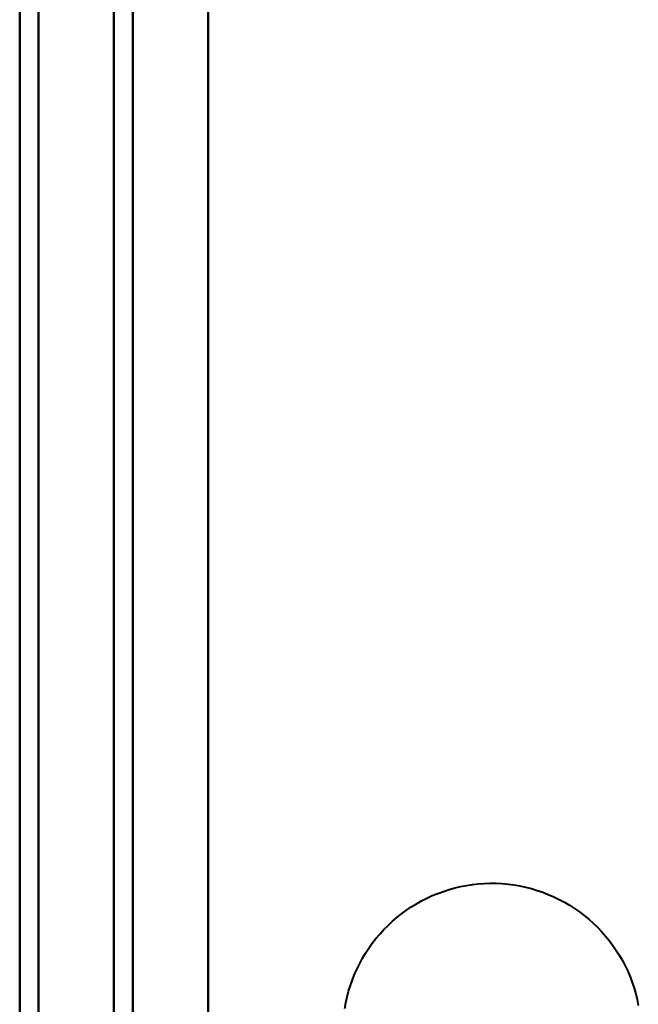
# Model space of a CAD drawing. Header units: millimetres. Extents: x -852 to 852, y -1321 to 592.
# Tile 21 of 111: x -689.5 to -686.22, y -385.75 to -380.53. Entities that reach past the tile are written whole.
import ezdxf

# ---------------------------------------------------------------- set-up
doc = ezdxf.new("R2010")
doc.units = ezdxf.units.MM
doc.layers.add('G-IMPT', color=8, linetype='Continuous', lineweight=40)

# ---------------------------------------------------------------- blocks, each defined once
blk = doc.blocks.new('NEXA 1500 CALQUES_dwg-769064-Niveau de réf_')
at = {"layer": 'G-IMPT', "flags": 128}
for points in [[(-689.5, 449.35), (-689.5, 240.9), (-689.5, 32.45), (-689.5, -176), (-689.5, -384.45)], [(-689.5, -384.45), (-689.5, -176), (-689.5, 32.45), (-689.5, 240.9), (-689.5, 449.35)], [(-689.5, 449.35), (-689.5, 240.9), (-689.5, 32.45), (-689.5, -176), (-689.5, -384.45)], [(-689.4, 449.35), (-689.4, 240.9), (-689.4, 32.45), (-689.4, -176), (-689.4, -384.45)], [(-689.4, -384.45), (-689.4, -176), (-689.4, 32.45), (-689.4, 240.9), (-689.4, 449.35)], [(-689.4, -384.45), (-689.4, -176), (-689.4, 32.45), (-689.4, 240.9), (-689.4, 449.35)], [(-689.4, 449.35), (-689.4, 240.9), (-689.4, 32.45), (-689.4, -176), (-689.4, -384.45)], [(-689.4, -384.45), (-689.4, -176), (-689.4, 32.45), (-689.4, 240.9), (-689.4, 449.35)], [(-689.4, -384.45), (-689.4, -176), (-689.4, 32.45), (-689.4, 240.9), (-689.4, 449.35)], [(-689.4, 449.35), (-689.4, 240.9), (-689.4, 32.45), (-689.4, -176), (-689.4, -384.45)], [(-689.4, -384.45), (-689.4, -176), (-689.4, 32.45), (-689.4, 240.9), (-689.4, 449.35)], [(-689.4, 449.35), (-689.4, 240.9), (-689.4, 32.45), (-689.4, -176), (-689.4, -384.45)], [(-689, 448.95), (-689, 240.7), (-689, 32.45), (-689, -175.8), (-689, -384.05)], [(-689, -384.05), (-689, -175.8), (-689, 32.45), (-689, 240.7), (-689, 448.95)], [(-689.5, 448.85), (-689.5, 240.65), (-689.5, 32.45), (-689.5, -175.75), (-689.5, -383.95)], [(-689.5, -383.95), (-689.5, -175.75), (-689.5, 32.45), (-689.5, 240.65), (-689.5, 448.85)], [(-689.5, 448.85), (-689.5, 240.65), (-689.5, 32.45), (-689.5, -175.75), (-689.5, -383.95)], [(-689.5, -383.95), (-689.5, -175.75), (-689.5, 32.45), (-689.5, 240.65), (-689.5, 448.85)], [(-689.5, 448.85), (-689.5, 240.65), (-689.5, 32.45), (-689.5, -175.75), (-689.5, -383.95)], [(-689.5, -383.95), (-689.5, -175.75), (-689.5, 32.45), (-689.5, 240.65), (-689.5, 448.85)], [(-689, -383.95), (-689, -175.75), (-689, 32.45), (-689, 240.65), (-689, 448.85)], [(-689, 448.85), (-689, 240.65), (-689, 32.45), (-689, -175.75), (-689, -383.95)], [(-688.9, 448.85), (-688.9, 240.65), (-688.9, 32.45), (-688.9, -175.75), (-688.9, -383.95)], [(-688.9, -383.95), (-688.9, -175.75), (-688.9, 32.45), (-688.9, 240.65), (-688.9, 448.85)], [(-688.5, 448.85), (-688.5, 240.65), (-688.5, 32.45), (-688.5, -175.75), (-688.5, -383.95)], [(-688.5, 448.85), (-688.5, 240.65), (-688.5, 32.45), (-688.5, -175.75), (-688.5, -383.95)], [(-688.5, -383.95), (-688.5, -175.75), (-688.5, 32.45), (-688.5, 240.65), (-688.5, 448.85)], [(-688.5, -383.95), (-688.5, -175.75), (-688.5, 32.45), (-688.5, 240.65), (-688.5, 448.85)], [(-688.5, 448.85), (-688.5, 240.65), (-688.5, 32.45), (-688.5, -175.75), (-688.5, -383.95)], [(-688.5, -383.95), (-688.5, -175.75), (-688.5, 32.45), (-688.5, 240.65), (-688.5, 448.85)], [(-688.5, 448.85), (-688.5, 240.65), (-688.5, 32.45), (-688.5, -175.75), (-688.5, -383.95)], [(-688.5, -383.95), (-688.5, -175.75), (-688.5, 32.45), (-688.5, 240.65), (-688.5, 448.85)], [(-689.5, -317.55), (-689.5, -332.55), (-689.5, -347.55), (-689.5, -362.55), (-689.5, -377.55)], [(-689.5, -377.55), (-689.5, -362.55), (-689.5, -347.55), (-689.5, -332.55), (-689.5, -317.55)], [(-689.5, -317.55), (-689.5, -332.55), (-689.5, -347.55), (-689.5, -362.55), (-689.5, -377.55)], [(-689.5, -377.55), (-689.5, -362.55), (-689.5, -347.55), (-689.5, -332.55), (-689.5, -317.55)], [(-689.5, -317.55), (-689.5, -332.55), (-689.5, -347.55), (-689.5, -362.55), (-689.5, -377.55)], [(-689.5, -377.55), (-689.5, -362.55), (-689.5, -347.55), (-689.5, -332.55), (-689.5, -317.55)], [(-689.5, -317.55), (-689.5, -332.55), (-689.5, -347.55), (-689.5, -362.55), (-689.5, -377.55)], [(-689.5, -377.55), (-689.5, -362.55), (-689.5, -347.55), (-689.5, -332.55), (-689.5, -317.55)], [(-688.5, -377.55), (-688.5, -362.55), (-688.5, -347.55), (-688.5, -332.55), (-688.5, -317.55)], [(-688.5, -317.55), (-688.5, -332.55), (-688.5, -347.55), (-688.5, -362.55), (-688.5, -377.55)], [(-688.5, -377.55), (-688.5, -362.55), (-688.5, -347.55), (-688.5, -332.55), (-688.5, -317.55)], [(-688.5, -317.55), (-688.5, -332.55), (-688.5, -347.55), (-688.5, -362.55), (-688.5, -377.55)], [(-688.5, -377.55), (-688.5, -362.55), (-688.5, -347.55), (-688.5, -332.55), (-688.5, -317.55)], [(-688.5, -317.55), (-688.5, -332.55), (-688.5, -347.55), (-688.5, -362.55), (-688.5, -377.55)], [(-688.5, -377.55), (-688.5, -362.55), (-688.5, -347.55), (-688.5, -332.55), (-688.5, -317.55)], [(-688.5, -317.55), (-688.5, -332.55), (-688.5, -347.55), (-688.5, -362.55), (-688.5, -377.55)], [(-687.775, -353.3241), (-687.7694, -353.293), (-687.7625, -353.2621), (-687.7544, -353.2316), (-687.745, -353.2014), (-687.7345, -353.1716), (-687.7227, -353.1422), (-687.7098, -353.1133), (-687.6958, -353.085), (-687.6807, -353.0573), (-687.6644, -353.0301), (-687.6471, -353.0037), (-687.6287, -352.978), (-687.6093, -352.953), (-687.589, -352.9288), (-687.5676, -352.9055), (-687.5454, -352.883), (-687.5223, -352.8614), (-687.4983, -352.8408), (-687.4736, -352.8211), (-687.448, -352.8025), (-687.4218, -352.7849), (-687.3948, -352.7683), (-687.3673, -352.7529), (-687.3391, -352.7385), (-687.3104, -352.7253), (-687.2811, -352.7133), (-687.2514, -352.7024), (-687.2213, -352.6928), (-687.1909, -352.6843), (-687.1601, -352.6771), (-687.1291, -352.6711), (-687.0978, -352.6663), (-687.0664, -352.6628), (-687.0348, -352.6606), (-687.0032, -352.6596), (-686.9716, -352.6599), (-686.9401, -352.6615), (-686.9086, -352.6643), (-686.8772, -352.6684), (-686.846, -352.6737), (-686.8151, -352.6802), (-686.7845, -352.688), (-686.7542, -352.6971), (-686.7243, -352.7073), (-686.6948, -352.7187), (-686.6658, -352.7313), (-686.6373, -352.745), (-686.6094, -352.7599), (-686.5821, -352.7758), (-686.5555, -352.7929), (-686.5295, -352.8109), (-686.5044, -352.8301), (-686.48, -352.8502), (-686.4564, -352.8712), (-686.4337, -352.8932), (-686.4119, -352.9161), (-686.391, -352.9398), (-686.371, -352.9644), (-686.3521, -352.9897), (-686.3342, -353.0158), (-686.3174, -353.0425), (-686.3016, -353.0699), (-686.287, -353.098), (-686.2735, -353.1265), (-686.2611, -353.1556), (-686.25, -353.1852), (-686.24, -353.2152), (-686.2312, -353.2456), (-686.2236, -353.2763), (-686.2173, -353.3073)], [(-687.775, -353.3241), (-687.7694, -353.293), (-687.7625, -353.2621), (-687.7544, -353.2316), (-687.745, -353.2014), (-687.7345, -353.1716), (-687.7227, -353.1422), (-687.7098, -353.1133), (-687.6958, -353.085), (-687.6807, -353.0573), (-687.6644, -353.0301), (-687.6471, -353.0037), (-687.6287, -352.978), (-687.6093, -352.953), (-687.589, -352.9288), (-687.5676, -352.9055), (-687.5454, -352.883), (-687.5223, -352.8614), (-687.4983, -352.8408), (-687.4736, -352.8211), (-687.448, -352.8025), (-687.4218, -352.7849), (-687.3948, -352.7683), (-687.3673, -352.7529), (-687.3391, -352.7385), (-687.3104, -352.7253), (-687.2811, -352.7133), (-687.2514, -352.7024), (-687.2213, -352.6928), (-687.1909, -352.6843), (-687.1601, -352.6771), (-687.1291, -352.6711), (-687.0978, -352.6663), (-687.0664, -352.6628), (-687.0348, -352.6606), (-687.0032, -352.6596), (-686.9716, -352.6599), (-686.9401, -352.6615), (-686.9086, -352.6643), (-686.8772, -352.6684), (-686.846, -352.6737), (-686.8151, -352.6802), (-686.7845, -352.688), (-686.7542, -352.6971), (-686.7243, -352.7073), (-686.6948, -352.7187), (-686.6658, -352.7313), (-686.6373, -352.745), (-686.6094, -352.7599), (-686.5821, -352.7758), (-686.5555, -352.7929), (-686.5295, -352.8109), (-686.5044, -352.8301), (-686.48, -352.8502), (-686.4564, -352.8712), (-686.4337, -352.8932), (-686.4119, -352.9161), (-686.391, -352.9398), (-686.371, -352.9644), (-686.3521, -352.9897), (-686.3342, -353.0158), (-686.3174, -353.0425), (-686.3016, -353.0699), (-686.287, -353.098), (-686.2735, -353.1265), (-686.2611, -353.1556), (-686.25, -353.1852), (-686.24, -353.2152), (-686.2312, -353.2456), (-686.2236, -353.2763), (-686.2173, -353.3073)], [(-687.775, -353.3241), (-687.7694, -353.293), (-687.7625, -353.2621), (-687.7544, -353.2316), (-687.745, -353.2014), (-687.7345, -353.1716), (-687.7227, -353.1422), (-687.7098, -353.1133), (-687.6958, -353.085), (-687.6807, -353.0573), (-687.6644, -353.0301), (-687.6471, -353.0037), (-687.6287, -352.978), (-687.6093, -352.953), (-687.589, -352.9288), (-687.5676, -352.9055), (-687.5454, -352.883), (-687.5223, -352.8614), (-687.4983, -352.8408), (-687.4736, -352.8211), (-687.448, -352.8025), (-687.4218, -352.7849), (-687.3948, -352.7683), (-687.3673, -352.7529), (-687.3391, -352.7385), (-687.3104, -352.7253), (-687.2811, -352.7133), (-687.2514, -352.7024), (-687.2213, -352.6928), (-687.1909, -352.6843), (-687.1601, -352.6771), (-687.1291, -352.6711), (-687.0978, -352.6663), (-687.0664, -352.6628), (-687.0348, -352.6606), (-687.0032, -352.6596), (-686.9716, -352.6599), (-686.9401, -352.6615), (-686.9086, -352.6643), (-686.8772, -352.6684), (-686.846, -352.6737), (-686.8151, -352.6802), (-686.7845, -352.688), (-686.7542, -352.6971), (-686.7243, -352.7073), (-686.6948, -352.7187), (-686.6658, -352.7313), (-686.6373, -352.745), (-686.6094, -352.7599), (-686.5821, -352.7758), (-686.5555, -352.7929), (-686.5295, -352.8109), (-686.5044, -352.8301), (-686.48, -352.8502), (-686.4564, -352.8712), (-686.4337, -352.8932), (-686.4119, -352.9161), (-686.391, -352.9398), (-686.371, -352.9644), (-686.3521, -352.9897), (-686.3342, -353.0158), (-686.3174, -353.0425), (-686.3016, -353.0699), (-686.287, -353.098), (-686.2735, -353.1265), (-686.2611, -353.1556), (-686.25, -353.1852), (-686.24, -353.2152), (-686.2312, -353.2456), (-686.2236, -353.2763), (-686.2173, -353.3073)], [(-687.775, -353.3241), (-687.7694, -353.293), (-687.7625, -353.2621), (-687.7544, -353.2316), (-687.745, -353.2014), (-687.7345, -353.1716), (-687.7227, -353.1422), (-687.7098, -353.1133), (-687.6958, -353.085), (-687.6807, -353.0573), (-687.6644, -353.0301), (-687.6471, -353.0037), (-687.6287, -352.978), (-687.6093, -352.953), (-687.589, -352.9288), (-687.5676, -352.9055), (-687.5454, -352.883), (-687.5223, -352.8614), (-687.4983, -352.8408), (-687.4736, -352.8211), (-687.448, -352.8025), (-687.4218, -352.7849), (-687.3948, -352.7683), (-687.3673, -352.7529), (-687.3391, -352.7385), (-687.3104, -352.7253), (-687.2811, -352.7133), (-687.2514, -352.7024), (-687.2213, -352.6928), (-687.1909, -352.6843), (-687.1601, -352.6771), (-687.1291, -352.6711), (-687.0978, -352.6663), (-687.0664, -352.6628), (-687.0348, -352.6606), (-687.0032, -352.6596), (-686.9716, -352.6599), (-686.9401, -352.6615), (-686.9086, -352.6643), (-686.8772, -352.6684), (-686.846, -352.6737), (-686.8151, -352.6802), (-686.7845, -352.688), (-686.7542, -352.6971), (-686.7243, -352.7073), (-686.6948, -352.7187), (-686.6658, -352.7313), (-686.6373, -352.745), (-686.6094, -352.7599), (-686.5821, -352.7758), (-686.5555, -352.7929), (-686.5295, -352.8109), (-686.5044, -352.8301), (-686.48, -352.8502), (-686.4564, -352.8712), (-686.4337, -352.8932), (-686.4119, -352.9161), (-686.391, -352.9398), (-686.371, -352.9644), (-686.3521, -352.9897), (-686.3342, -353.0158), (-686.3174, -353.0425), (-686.3016, -353.0699), (-686.287, -353.098), (-686.2735, -353.1265), (-686.2611, -353.1556), (-686.25, -353.1852), (-686.24, -353.2152), (-686.2312, -353.2456), (-686.2236, -353.2763), (-686.2173, -353.3073)]]:
    blk.add_lwpolyline(points, dxfattribs=at)

msp = doc.modelspace()

# ---------------------------------------------------------------- block references
at = {"layer": 'G-IMPT'}
msp.add_blockref('NEXA 1500 CALQUES_dwg-769064-Niveau de réf_', (0, -32.45), dxfattribs=at)

doc.saveas('drawing.dxf')
